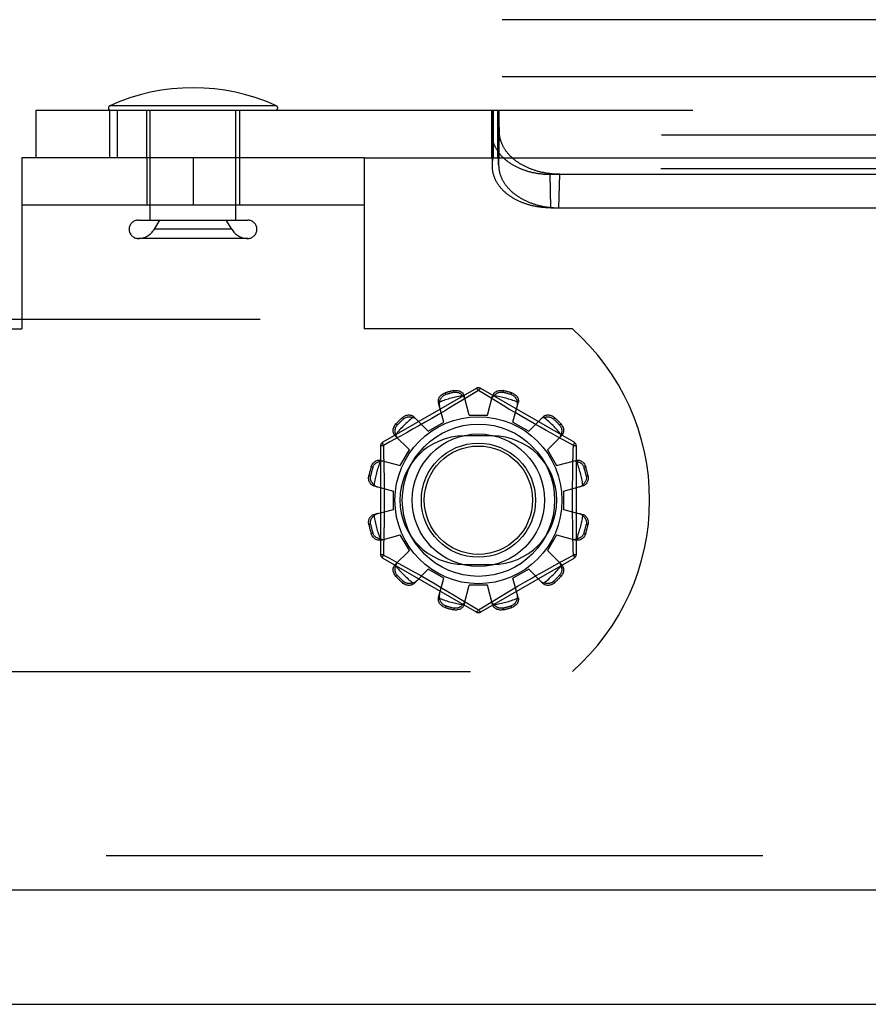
# Model space of a CAD drawing. Header units: inches. Extents: x 0 to 262, y 0 to 169.
# Tile 29 of 256: x 49.9 to 51.76, y 49.23 to 51.38. Entities that reach past the tile are written whole.
import ezdxf

# ---------------------------------------------------------------- set-up
doc = ezdxf.new("R2010")
doc.units = ezdxf.units.IN
doc.header["$LTSCALE"] = 14.384615
doc.header["$MEASUREMENT"] = 0
doc.linetypes.add('HIDDEN', pattern=[0.2, 0.1, -0.1])
doc.layers.get('0').update_dxf_attribs({"linetype": 'CONTINUOUS'})
for name, color, linetype in [('DEFAULT_2', 8, 'HIDDEN'), ('LEFTHAND_DOOR_ASSEMBLY', 7, 'CONTINUOUS'), ('SUBPANEL', 7, 'CONTINUOUS')]:
    doc.layers.add(name, color=color, linetype=linetype)

msp = doc.modelspace()

# ---------------------------------------------------------------- linework, layer by layer
at = {"color": 7, "linetype": 'Continuous'}
msp.add_line((44.8907, 49.2255), (116.7867, 49.2255), dxfattribs=at)
at = {"layer": 'DEFAULT_2', "color": 8, "linetype": 'HIDDEN'}
for p, q in [((50.4592, 51.1931), (50.094, 51.1931)), ((49.9328, 51.1835), (59.4932, 51.1835)), ((49.9328, 51.0795), (49.9328, 51.1835)), ((50.0939, 51.1835), (50.0939, 51.0795)), ((50.1104, 51.1835), (50.1104, 51.0795)), ((50.1751, 51.0795), (50.1751, 51.1835)), ((50.1826, 50.9428), (50.1826, 51.1835)), ((50.3706, 50.9428), (50.3706, 51.1835)), ((50.3781, 51.1835), (50.3781, 51.0795)), ((50.93, 51.1835), (50.93, 51.0795)), ((50.9319, 51.1665), (50.932, 51.1693)), ((50.932, 51.1693), (50.9321, 51.1718)), ((50.9321, 51.1718), (50.9322, 51.1734)), ((50.9322, 51.1734), (50.9323, 51.1748)), ((50.9323, 51.1748), (50.9324, 51.1761)), ((50.9328, 51.1835), (50.9328, 51.0795)), ((50.9336, 51.0795), (50.9336, 51.1835)), ((50.9338, 51.1835), (50.9338, 51.0795)), ((50.9437, 51.1835), (50.9437, 51.0795)), ((50.9447, 51.1835), (50.9447, 51.0795)), ((50.945, 51.0795), (50.945, 51.1835)), ((50.946, 51.1768), (50.946, 51.1779)), ((50.9461, 51.1755), (50.946, 51.1768)), ((50.9462, 51.1741), (50.9461, 51.1755)), ((50.9463, 51.1726), (50.9462, 51.1741)), ((50.9465, 51.1702), (50.9463, 51.1726)), ((50.9465, 51.1835), (50.9465, 51.0795)), ((50.9466, 51.1675), (50.9465, 51.1702)), ((50.9311, 51.1453), (50.9313, 51.1533)), ((50.9313, 51.1533), (50.9315, 51.1592)), ((50.9315, 51.1592), (50.9317, 51.1635)), ((50.9317, 51.1635), (50.9319, 51.1665)), ((50.9468, 51.1646), (50.9466, 51.1675)), ((50.9469, 51.1603), (50.9468, 51.1646)), ((50.9471, 51.1569), (50.9469, 51.1603)), ((50.9473, 51.1507), (50.9471, 51.1569)), ((50.9475, 51.1425), (50.9473, 51.1507)), ((50.9308, 51.135), (50.9311, 51.1453)), ((50.9324, 51.0613), (50.9308, 51.135)), ((50.9308, 51.135), (50.9308, 51.1323)), ((50.9308, 51.1323), (50.931, 51.129)), ((50.9324, 51.0587), (50.9308, 51.1323)), ((58.4951, 51.129), (50.931, 51.129)), ((50.9461, 51.0613), (50.9477, 51.135)), ((50.9477, 51.135), (50.9475, 51.1425)), ((50.6517, 51.0795), (49.9017, 51.0795)), ((49.9017, 51.0795), (49.9017, 50.7045)), ((50.1752, 51.0795), (50.1752, 50.9755)), ((50.2767, 51.0795), (50.2767, 50.9755)), ((50.3782, 51.0795), (50.3782, 50.9755)), ((50.6517, 51.0795), (59.4932, 51.0795)), ((50.6517, 51.0795), (50.6517, 50.7045)), ((50.9324, 51.0613), (50.9325, 51.0651)), ((50.9324, 51.0587), (50.9324, 51.0613)), ((50.9325, 51.0651), (50.9326, 51.0678)), ((50.9326, 51.0678), (50.9327, 51.0703)), ((50.9327, 51.0703), (50.9328, 51.072)), ((50.9328, 51.072), (50.9329, 51.0735)), ((50.9329, 51.0744), (50.933, 51.0753)), ((50.9329, 51.0735), (50.9329, 51.0744)), ((50.9455, 51.0757), (50.9455, 51.0764)), ((50.9456, 51.0748), (50.9455, 51.0757)), ((50.9456, 51.074), (50.9456, 51.0748)), ((50.9457, 51.073), (50.9456, 51.074)), ((50.9457, 51.0714), (50.9457, 51.073)), ((50.9458, 51.0697), (50.9457, 51.0714)), ((50.9459, 51.0678), (50.9458, 51.0697)), ((50.946, 51.0651), (50.9459, 51.0678)), ((50.9461, 51.0613), (50.946, 51.0651)), ((50.9326, 51.0554), (50.9324, 51.0587)), ((58.4935, 51.0554), (50.9326, 51.0554)), ((51.0588, 51.0433), (58.3673, 51.0433)), ((51.0604, 50.9697), (51.0588, 51.0433)), ((51.0781, 50.9697), (51.0797, 51.0433)), ((50.6517, 50.9755), (49.9017, 50.9755)), ((51.0604, 50.9697), (58.3657, 50.9697)), ((50.1566, 50.9428), (50.3966, 50.9428)), ((50.1919, 50.9228), (50.2038, 50.9428)), ((50.3613, 50.9228), (50.3494, 50.9428)), ((50.3613, 50.9228), (50.1919, 50.9228)), ((50.3966, 50.9028), (50.1566, 50.9028)), ((79.1927, 50.7255), (46.5887, 50.7255)), ((49.4459, 50.7045), (49.9017, 50.7045)), ((51.1074, 50.7045), (50.6517, 50.7045)), ((50.8967, 50.5743), (50.6922, 50.4563)), ((50.8286, 50.5644), (50.8296, 50.5607)), ((50.8485, 50.5657), (50.8475, 50.5695)), ((50.9017, 50.5697), (50.8668, 50.5485)), ((50.9164, 50.5607), (50.9017, 50.5697)), ((51.1112, 50.4563), (50.9067, 50.5743)), ((50.9558, 50.5695), (50.9548, 50.5657)), ((50.9737, 50.5607), (50.9747, 50.5644)), ((50.826, 50.5006), (50.8144, 50.5427)), ((50.8668, 50.5485), (50.8495, 50.5381)), ((50.8817, 50.5155), (50.8707, 50.5578)), ((50.9392, 50.5469), (50.9164, 50.5607)), ((50.9217, 50.5155), (50.9327, 50.5578)), ((50.9559, 50.5368), (50.9392, 50.5469)), ((50.9773, 50.5006), (50.9889, 50.5427)), ((50.8293, 50.526), (50.8146, 50.5174)), ((50.9686, 50.5292), (50.9559, 50.5368)), ((50.9823, 50.5212), (50.9686, 50.5292)), ((50.9964, 50.5129), (50.9823, 50.5212)), ((50.7375, 50.5075), (50.7348, 50.5103)), ((50.7913, 50.4806), (50.7607, 50.5117)), ((50.7849, 50.5002), (50.7708, 50.4922)), ((50.7997, 50.5087), (50.7849, 50.5002)), ((50.7913, 50.4806), (50.826, 50.5006)), ((50.8146, 50.5174), (50.7997, 50.5087)), ((50.8817, 50.5155), (50.9217, 50.5155)), ((50.9773, 50.5006), (51.012, 50.4806)), ((51.0106, 50.5047), (50.9964, 50.5129)), ((51.0244, 50.4968), (51.0106, 50.5047)), ((51.012, 50.4806), (51.0426, 50.5117)), ((51.0686, 50.5103), (51.0658, 50.5075)), ((50.7209, 50.4964), (50.7237, 50.4937)), ((50.7453, 50.478), (50.7293, 50.4691)), ((50.7575, 50.4848), (50.7453, 50.478)), ((50.7708, 50.4922), (50.7575, 50.4848)), ((51.0376, 50.4894), (51.0244, 50.4968)), ((51.05, 50.4824), (51.0376, 50.4894)), ((51.0613, 50.4762), (51.05, 50.4824)), ((51.0796, 50.4937), (51.0824, 50.4964)), ((50.7075, 50.4572), (50.6937, 50.4496)), ((50.7293, 50.4691), (50.7075, 50.4572)), ((50.7506, 50.4399), (50.7195, 50.4705)), ((50.9329, 50.4702), (50.8704, 50.4702)), ((51.0527, 50.4399), (51.0838, 50.4705)), ((51.0762, 50.4679), (51.0613, 50.4762)), ((51.0966, 50.4568), (51.0762, 50.4679)), ((51.1097, 50.4496), (51.0966, 50.4568)), ((50.6872, 50.4476), (50.6872, 50.2115)), ((50.6937, 50.4496), (50.694, 50.4379)), ((50.694, 50.4379), (50.6947, 50.4021)), ((50.7306, 50.4052), (50.7506, 50.4399)), ((51.0527, 50.4399), (51.0727, 50.4052)), ((51.1162, 50.2115), (51.1162, 50.4476)), ((50.6885, 50.4168), (50.7306, 50.4052)), ((51.0727, 50.4052), (51.1148, 50.4168)), ((50.6706, 50.4016), (50.6668, 50.4026)), ((51.1082, 50.3779), (51.1086, 50.4021)), ((51.1366, 50.4026), (51.1328, 50.4016)), ((50.6617, 50.3837), (50.6655, 50.3827)), ((51.1378, 50.3827), (51.1416, 50.3837)), ((50.6734, 50.3606), (50.7157, 50.3495)), ((50.7157, 50.3095), (50.7157, 50.3495)), ((51.0877, 50.3495), (51.1299, 50.3606)), ((51.0877, 50.3495), (51.0877, 50.3095)), ((50.6734, 50.2985), (50.7157, 50.3095)), ((51.0877, 50.3095), (51.1299, 50.2985)), ((50.6655, 50.2764), (50.6617, 50.2754)), ((50.6952, 50.2812), (50.6947, 50.257)), ((51.1416, 50.2754), (51.1378, 50.2764)), ((50.6668, 50.2565), (50.6706, 50.2575)), ((50.6885, 50.2423), (50.7306, 50.2539)), ((50.7506, 50.2192), (50.7306, 50.2539)), ((51.0727, 50.2539), (51.0527, 50.2192)), ((51.0727, 50.2539), (51.1148, 50.2423)), ((51.1094, 50.2212), (51.1086, 50.257)), ((51.1328, 50.2575), (51.1366, 50.2565)), ((50.7195, 50.1886), (50.7506, 50.2192)), ((51.0838, 50.1886), (51.0527, 50.2192)), ((51.1097, 50.2094), (51.1094, 50.2212)), ((50.6922, 50.2028), (50.8967, 50.0847)), ((50.6937, 50.2094), (50.7068, 50.2023)), ((50.7068, 50.2023), (50.7272, 50.1911)), ((50.9067, 50.0847), (51.1112, 50.2028)), ((51.0834, 50.1951), (51.0958, 50.2019)), ((51.0958, 50.2019), (51.1097, 50.2094)), ((50.7272, 50.1911), (50.7421, 50.1829)), ((50.7421, 50.1829), (50.7534, 50.1766)), ((50.7534, 50.1766), (50.7657, 50.1697)), ((50.7607, 50.1474), (50.7913, 50.1785)), ((50.826, 50.1585), (50.7913, 50.1785)), ((50.8704, 50.1889), (50.9329, 50.1889)), ((51.012, 50.1785), (50.9773, 50.1585)), ((51.0426, 50.1474), (51.012, 50.1785)), ((51.0393, 50.1707), (51.052, 50.1778)), ((51.052, 50.1778), (51.069, 50.1872)), ((51.069, 50.1872), (51.0834, 50.1951)), ((50.7237, 50.1654), (50.7209, 50.1626)), ((50.7657, 50.1697), (50.7789, 50.1623)), ((50.7789, 50.1623), (50.7927, 50.1544)), ((50.7927, 50.1544), (50.8069, 50.1462)), ((50.8144, 50.1164), (50.826, 50.1585)), ((50.9889, 50.1164), (50.9773, 50.1585)), ((51.0255, 50.1629), (51.0393, 50.1707)), ((51.0824, 50.1626), (51.0796, 50.1654)), ((50.7348, 50.1488), (50.7375, 50.1516)), ((50.8069, 50.1462), (50.8211, 50.1379)), ((50.8211, 50.1379), (50.8347, 50.1298)), ((50.8707, 50.1013), (50.8817, 50.1435)), ((50.9217, 50.1435), (50.8817, 50.1435)), ((50.9327, 50.1013), (50.9217, 50.1435)), ((50.9741, 50.1331), (50.9887, 50.1417)), ((50.9887, 50.1417), (51.0037, 50.1504)), ((51.0658, 50.1516), (51.0686, 50.1488)), ((50.8347, 50.1298), (50.8474, 50.1223)), ((50.8474, 50.1223), (50.8642, 50.1122)), ((50.8642, 50.1122), (50.8869, 50.0983)), ((50.9366, 50.1106), (50.9539, 50.121)), ((50.8296, 50.0984), (50.8286, 50.0946)), ((50.8475, 50.0896), (50.8485, 50.0934)), ((50.8869, 50.0983), (50.9017, 50.0893)), ((50.9017, 50.0893), (50.9366, 50.1106)), ((50.9548, 50.0934), (50.9558, 50.0896)), ((50.9747, 50.0946), (50.9737, 50.0984)), ((49.4459, 49.9545), (51.1074, 49.9545))]:
    msp.add_line(p, q, dxfattribs=at)
for points in [[(50.9324, 51.1761), (50.9325, 51.1774), (50.9326, 51.1779), (50.9326, 51.1785), (50.9327, 51.179), (50.9327, 51.1795), (50.9328, 51.1799), (50.9328, 51.1804), (50.9329, 51.1808), (50.9329, 51.1812), (50.933, 51.1815), (50.933, 51.1818), (50.9331, 51.1821), (50.9331, 51.1824), (50.9332, 51.1826), (50.9332, 51.1828), (50.9333, 51.183), (50.9333, 51.1832), (50.9334, 51.1833), (50.9334, 51.1834), (50.9335, 51.1835), (50.9335, 51.1835), (50.9336, 51.1835)], [(50.946, 51.1779), (50.9459, 51.1785), (50.9459, 51.179), (50.9458, 51.1795), (50.9458, 51.1799), (50.9457, 51.1804), (50.9457, 51.1808), (50.9456, 51.1812), (50.9456, 51.1815), (50.9455, 51.1818), (50.9455, 51.1821), (50.9454, 51.1824), (50.9454, 51.1826), (50.9453, 51.1828), (50.9453, 51.183), (50.9452, 51.1832), (50.9452, 51.1833), (50.9451, 51.1834), (50.9451, 51.1835), (50.945, 51.1835), (50.945, 51.1835)], [(50.931, 51.129), (50.9311, 51.1277), (50.9312, 51.1264), (50.9314, 51.1251), (50.9316, 51.1239), (50.9318, 51.1226), (50.932, 51.1213), (50.9322, 51.1201), (50.9325, 51.1188), (50.9328, 51.1176), (50.9332, 51.1163), (50.9335, 51.1151), (50.9339, 51.1138), (50.9343, 51.1126), (50.9347, 51.1113), (50.9352, 51.1101), (50.9357, 51.1089), (50.9362, 51.1076), (50.9367, 51.1064), (50.9373, 51.1052), (50.9378, 51.104), (50.9384, 51.1028), (50.9391, 51.1016), (50.9397, 51.1004), (50.9404, 51.0992), (50.9411, 51.0981), (50.9418, 51.0969), (50.9425, 51.0957), (50.9433, 51.0946), (50.9441, 51.0935), (50.9449, 51.0923), (50.9457, 51.0912), (50.9466, 51.0901), (50.9474, 51.089), (50.9483, 51.0879), (50.9492, 51.0868), (50.9502, 51.0857), (50.9511, 51.0846), (50.9521, 51.0835), (50.9531, 51.0825), (50.9542, 51.0815), (50.9552, 51.0804), (50.9563, 51.0794), (50.9574, 51.0784), (50.9585, 51.0774), (50.9596, 51.0764), (50.9607, 51.0754), (50.9619, 51.0745), (50.9631, 51.0735), (50.9643, 51.0726), (50.9655, 51.0716), (50.9667, 51.0707), (50.968, 51.0698), (50.9693, 51.0689), (50.9706, 51.068), (50.9719, 51.0672), (50.9732, 51.0663), (50.9746, 51.0655), (50.9759, 51.0646), (50.9773, 51.0638), (50.9787, 51.063), (50.9801, 51.0622), (50.9815, 51.0615), (50.983, 51.0607), (50.9844, 51.06), (50.9859, 51.0592), (50.9874, 51.0585), (50.9889, 51.0578), (50.9904, 51.0572), (50.9919, 51.0565), (50.9935, 51.0558), (50.995, 51.0552), (50.9966, 51.0546), (50.9982, 51.054), (50.9998, 51.0534), (51.0014, 51.0528), (51.003, 51.0522), (51.0046, 51.0517), (51.0062, 51.0512), (51.0079, 51.0507), (51.0095, 51.0502), (51.0112, 51.0497), (51.0129, 51.0492), (51.0146, 51.0488), (51.0163, 51.0484), (51.018, 51.0479), (51.0197, 51.0475), (51.0214, 51.0472), (51.0231, 51.0468), (51.0249, 51.0465), (51.0266, 51.0461), (51.0284, 51.0458), (51.0301, 51.0455), (51.0319, 51.0453), (51.0336, 51.045), (51.0354, 51.0448), (51.0372, 51.0446), (51.039, 51.0443), (51.0408, 51.0442), (51.0425, 51.044), (51.0443, 51.0438), (51.0461, 51.0437), (51.0479, 51.0436), (51.0497, 51.0435), (51.0515, 51.0434), (51.0533, 51.0434), (51.0551, 51.0433), (51.057, 51.0433), (51.0588, 51.0433)], [(50.9481, 51.129), (50.948, 51.13), (50.9479, 51.131), (50.9478, 51.132), (50.9478, 51.1331), (50.9477, 51.1341), (50.9477, 51.135)], [(51.0797, 51.0433), (51.0779, 51.0433), (51.0761, 51.0433), (51.0743, 51.0434), (51.0725, 51.0434), (51.0706, 51.0435), (51.0688, 51.0436), (51.067, 51.0437), (51.0652, 51.0438), (51.0634, 51.044), (51.0616, 51.0442), (51.0598, 51.0443), (51.0581, 51.0446), (51.0563, 51.0448), (51.0545, 51.045), (51.0527, 51.0453), (51.0509, 51.0455), (51.0492, 51.0458), (51.0474, 51.0461), (51.0457, 51.0465), (51.0439, 51.0468), (51.0422, 51.0472), (51.0404, 51.0475), (51.0387, 51.0479), (51.037, 51.0484), (51.0353, 51.0488), (51.0336, 51.0492), (51.0319, 51.0497), (51.0302, 51.0502), (51.0285, 51.0507), (51.0268, 51.0512), (51.0252, 51.0517), (51.0235, 51.0522), (51.0219, 51.0528), (51.0202, 51.0534), (51.0186, 51.054), (51.017, 51.0546), (51.0154, 51.0552), (51.0138, 51.0558), (51.0123, 51.0565), (51.0107, 51.0572), (51.0092, 51.0578), (51.0076, 51.0585), (51.0061, 51.0592), (51.0046, 51.06), (51.0031, 51.0607), (51.0017, 51.0615), (51.0002, 51.0622), (50.9988, 51.063), (50.9973, 51.0638), (50.9959, 51.0646), (50.9945, 51.0655), (50.9931, 51.0663), (50.9918, 51.0672), (50.9904, 51.068), (50.9891, 51.0689), (50.9878, 51.0698), (50.9865, 51.0707), (50.9852, 51.0716), (50.9839, 51.0726), (50.9827, 51.0735), (50.9815, 51.0745), (50.9802, 51.0754), (50.9791, 51.0764), (50.9779, 51.0774), (50.9767, 51.0784), (50.9756, 51.0794), (50.9745, 51.0804), (50.9734, 51.0815), (50.9723, 51.0825), (50.9713, 51.0835), (50.9703, 51.0846), (50.9693, 51.0857), (50.9683, 51.0868), (50.9673, 51.0879), (50.9664, 51.089), (50.9654, 51.0901), (50.9645, 51.0912), (50.9637, 51.0923), (50.9628, 51.0935), (50.962, 51.0946), (50.9611, 51.0957), (50.9604, 51.0969), (50.9596, 51.0981), (50.9588, 51.0992), (50.9581, 51.1004), (50.9574, 51.1016), (50.9568, 51.1028), (50.9561, 51.104), (50.9555, 51.1052), (50.9549, 51.1064), (50.9543, 51.1076), (50.9537, 51.1089), (50.9532, 51.1101), (50.9527, 51.1113), (50.9522, 51.1126), (50.9517, 51.1138), (50.9513, 51.1151), (50.9509, 51.1163), (50.9505, 51.1176), (50.9501, 51.1188), (50.9498, 51.1201), (50.9495, 51.1213), (50.9492, 51.1226), (50.9489, 51.1239), (50.9487, 51.1251), (50.9485, 51.1264), (50.9483, 51.1277), (50.9481, 51.129)], [(50.933, 51.0753), (50.933, 51.076), (50.9331, 51.0764), (50.9331, 51.0767), (50.9331, 51.077), (50.9331, 51.0773), (50.9332, 51.0776), (50.9332, 51.0779), (50.9332, 51.0781), (50.9333, 51.0784), (50.9333, 51.0786), (50.9333, 51.0787), (50.9333, 51.0789), (50.9334, 51.0791), (50.9334, 51.0792), (50.9334, 51.0793), (50.9334, 51.0794), (50.9335, 51.0794), (50.9335, 51.0795), (50.9335, 51.0795), (50.9336, 51.0795)], [(50.9455, 51.0764), (50.9454, 51.0767), (50.9454, 51.077), (50.9454, 51.0773), (50.9453, 51.0776), (50.9453, 51.0779), (50.9453, 51.0781), (50.9453, 51.0784), (50.9452, 51.0786), (50.9452, 51.0787), (50.9452, 51.0789), (50.9452, 51.0791), (50.9451, 51.0792), (50.9451, 51.0793), (50.9451, 51.0794), (50.945, 51.0794), (50.945, 51.0795), (50.945, 51.0795), (50.945, 51.0795)], [(50.9461, 51.0613), (50.9461, 51.0606), (50.9461, 51.0599), (50.9462, 51.0592), (50.9462, 51.0585), (50.9463, 51.0577), (50.9464, 51.057), (50.9464, 51.0562), (50.9465, 51.0554)], [(51.0604, 50.9697), (51.0586, 50.9697), (51.0568, 50.9698), (51.055, 50.9698), (51.0531, 50.9699), (51.0513, 50.97), (51.0495, 50.9701), (51.0477, 50.9702), (51.0459, 50.9703), (51.0442, 50.9705), (51.0424, 50.9706), (51.0406, 50.9708), (51.0388, 50.971), (51.037, 50.9712), (51.0353, 50.9715), (51.0335, 50.9717), (51.0317, 50.972), (51.03, 50.9723), (51.0282, 50.9726), (51.0265, 50.9729), (51.0247, 50.9733), (51.023, 50.9736), (51.0213, 50.974), (51.0196, 50.9744), (51.0179, 50.9748), (51.0162, 50.9752), (51.0145, 50.9757), (51.0128, 50.9761), (51.0112, 50.9766), (51.0095, 50.9771), (51.0078, 50.9776), (51.0062, 50.9782), (51.0046, 50.9787), (51.003, 50.9793), (51.0014, 50.9798), (50.9998, 50.9804), (50.9982, 50.981), (50.9966, 50.9817), (50.9951, 50.9823), (50.9935, 50.9829), (50.992, 50.9836), (50.9905, 50.9843), (50.989, 50.985), (50.9875, 50.9857), (50.986, 50.9864), (50.9846, 50.9872), (50.9831, 50.9879), (50.9817, 50.9887), (50.9803, 50.9895), (50.9789, 50.9903), (50.9775, 50.9911), (50.9762, 50.9919), (50.9748, 50.9928), (50.9735, 50.9936), (50.9722, 50.9945), (50.9709, 50.9954), (50.9696, 50.9963), (50.9684, 50.9972), (50.9671, 50.9981), (50.9659, 50.999), (50.9647, 51), (50.9635, 51.0009), (50.9623, 51.0019), (50.9612, 51.0029), (50.9601, 51.0038), (50.959, 51.0048), (50.9579, 51.0059), (50.9568, 51.0069), (50.9558, 51.0079), (50.9547, 51.009), (50.9537, 51.01), (50.9528, 51.0111), (50.9518, 51.0121), (50.9509, 51.0132), (50.9499, 51.0143), (50.949, 51.0154), (50.9482, 51.0165), (50.9473, 51.0177), (50.9465, 51.0188), (50.9457, 51.0199), (50.9449, 51.0211), (50.9441, 51.0222), (50.9434, 51.0234), (50.9427, 51.0245), (50.942, 51.0257), (50.9413, 51.0269), (50.9407, 51.0281), (50.94, 51.0293), (50.9394, 51.0305), (50.9389, 51.0317), (50.9383, 51.0329), (50.9378, 51.0341), (50.9373, 51.0353), (50.9368, 51.0366), (50.9364, 51.0378), (50.9359, 51.039), (50.9355, 51.0403), (50.9351, 51.0415), (50.9348, 51.0428), (50.9344, 51.044), (50.9341, 51.0453), (50.9339, 51.0465), (50.9336, 51.0478), (50.9334, 51.0491), (50.9332, 51.0503), (50.933, 51.0516), (50.9328, 51.0529), (50.9327, 51.0542), (50.9326, 51.0554)], [(50.9465, 51.0554), (50.9467, 51.0542), (50.9469, 51.0529), (50.9471, 51.0516), (50.9473, 51.0503), (50.9476, 51.0491), (50.9479, 51.0478), (50.9482, 51.0465), (50.9485, 51.0453), (50.9489, 51.044), (50.9493, 51.0428), (50.9497, 51.0415), (50.9501, 51.0403), (50.9506, 51.039), (50.9511, 51.0378), (50.9516, 51.0366), (50.9521, 51.0353), (50.9527, 51.0341), (50.9533, 51.0329), (50.9539, 51.0317), (50.9545, 51.0305), (50.9551, 51.0293), (50.9558, 51.0281), (50.9565, 51.0269), (50.9572, 51.0257), (50.958, 51.0245), (50.9587, 51.0234), (50.9595, 51.0222), (50.9603, 51.0211), (50.9612, 51.0199), (50.962, 51.0188), (50.9629, 51.0177), (50.9638, 51.0165), (50.9647, 51.0154), (50.9657, 51.0143), (50.9667, 51.0132), (50.9676, 51.0121), (50.9687, 51.0111), (50.9697, 51.01), (50.9707, 51.009), (50.9718, 51.0079), (50.9729, 51.0069), (50.974, 51.0059), (50.9751, 51.0048), (50.9763, 51.0038), (50.9774, 51.0029), (50.9786, 51.0019), (50.9798, 51.0009), (50.9811, 51), (50.9823, 50.999), (50.9836, 50.9981), (50.9849, 50.9972), (50.9862, 50.9963), (50.9875, 50.9954), (50.9888, 50.9945), (50.9902, 50.9936), (50.9915, 50.9928), (50.9929, 50.9919), (50.9943, 50.9911), (50.9957, 50.9903), (50.9971, 50.9895), (50.9986, 50.9887), (51, 50.9879), (51.0015, 50.9872), (51.003, 50.9864), (51.0045, 50.9857), (51.006, 50.985), (51.0076, 50.9843), (51.0091, 50.9836), (51.0107, 50.9829), (51.0122, 50.9823), (51.0138, 50.9817), (51.0154, 50.981), (51.017, 50.9804), (51.0186, 50.9798), (51.0203, 50.9793), (51.0219, 50.9787), (51.0235, 50.9782), (51.0252, 50.9776), (51.0269, 50.9771), (51.0286, 50.9766), (51.0302, 50.9761), (51.0319, 50.9757), (51.0336, 50.9752), (51.0354, 50.9748), (51.0371, 50.9744), (51.0388, 50.974), (51.0405, 50.9736), (51.0423, 50.9733), (51.044, 50.9729), (51.0458, 50.9726), (51.0476, 50.9723), (51.0493, 50.972), (51.0511, 50.9717), (51.0529, 50.9715), (51.0547, 50.9712), (51.0564, 50.971), (51.0582, 50.9708), (51.06, 50.9706), (51.0618, 50.9705), (51.0636, 50.9703), (51.0654, 50.9702), (51.0672, 50.9701), (51.069, 50.97), (51.0708, 50.9699), (51.0727, 50.9698), (51.0745, 50.9698), (51.0763, 50.9697), (51.0781, 50.9697)], [(50.8144, 50.5427), (50.814, 50.5445), (50.8139, 50.5463), (50.814, 50.5482), (50.8143, 50.5501), (50.8149, 50.552), (50.8157, 50.5539), (50.8167, 50.5556), (50.8179, 50.5573), (50.8193, 50.5589), (50.8209, 50.5603), (50.8227, 50.5616), (50.8246, 50.5628), (50.8265, 50.5637), (50.8286, 50.5644)], [(50.8475, 50.5695), (50.8496, 50.5699), (50.8518, 50.5701), (50.854, 50.57), (50.8562, 50.5698), (50.8583, 50.5693), (50.8604, 50.5687), (50.8622, 50.5678), (50.864, 50.5668), (50.8656, 50.5656), (50.867, 50.5643), (50.8683, 50.5628), (50.8693, 50.5612), (50.8701, 50.5595), (50.8707, 50.5578)], [(50.8485, 50.5657), (50.8502, 50.566), (50.8518, 50.5661), (50.8533, 50.5661), (50.8547, 50.5659), (50.856, 50.5657), (50.8572, 50.5653), (50.8584, 50.565), (50.8595, 50.5645), (50.8605, 50.5641), (50.8614, 50.5636), (50.8623, 50.563), (50.8632, 50.5624), (50.864, 50.5618), (50.8648, 50.5612), (50.8656, 50.5605), (50.8663, 50.5598), (50.8671, 50.559), (50.8678, 50.5582)], [(50.8967, 50.5743), (50.897, 50.5744), (50.8975, 50.5743), (50.898, 50.5739), (50.8986, 50.5734), (50.8993, 50.5727), (50.9001, 50.5719), (50.9009, 50.5709), (50.9017, 50.5697)], [(50.9017, 50.5697), (50.9025, 50.5709), (50.9033, 50.5719), (50.904, 50.5727), (50.9047, 50.5734), (50.9053, 50.5739), (50.9059, 50.5743), (50.9063, 50.5744), (50.9067, 50.5743)], [(50.9327, 50.5578), (50.9332, 50.5595), (50.934, 50.5612), (50.9351, 50.5628), (50.9363, 50.5643), (50.9378, 50.5656), (50.9394, 50.5668), (50.9411, 50.5678), (50.943, 50.5687), (50.945, 50.5693), (50.9471, 50.5698), (50.9493, 50.57), (50.9515, 50.5701), (50.9537, 50.5699), (50.9558, 50.5695)], [(50.9356, 50.5582), (50.9363, 50.559), (50.937, 50.5598), (50.9377, 50.5605), (50.9385, 50.5612), (50.9393, 50.5618), (50.9402, 50.5624), (50.941, 50.563), (50.9419, 50.5636), (50.9429, 50.5641), (50.9439, 50.5645), (50.945, 50.565), (50.9461, 50.5654), (50.9473, 50.5657), (50.9486, 50.5659), (50.95, 50.5661), (50.9516, 50.5661), (50.9532, 50.566), (50.9548, 50.5657)], [(50.9747, 50.5644), (50.9768, 50.5637), (50.9788, 50.5628), (50.9807, 50.5616), (50.9824, 50.5603), (50.984, 50.5589), (50.9855, 50.5573), (50.9867, 50.5556), (50.9877, 50.5539), (50.9885, 50.552), (50.989, 50.5501), (50.9893, 50.5482), (50.9894, 50.5463), (50.9893, 50.5445), (50.9889, 50.5427)], [(50.8167, 50.5445), (50.8163, 50.543), (50.816, 50.5415), (50.8159, 50.54), (50.8159, 50.5385), (50.8161, 50.537), (50.8164, 50.5356)], [(50.8167, 50.5445), (50.8169, 50.5456), (50.8171, 50.5466), (50.8174, 50.5476), (50.8178, 50.5486), (50.8181, 50.5495), (50.8186, 50.5505), (50.819, 50.5514), (50.8195, 50.5523), (50.8201, 50.5533), (50.8207, 50.5542), (50.8214, 50.5551), (50.8222, 50.556), (50.8231, 50.5569), (50.8242, 50.5577), (50.8253, 50.5586), (50.8266, 50.5594), (50.828, 50.56), (50.8296, 50.5607)], [(50.8725, 50.5506), (50.8721, 50.552), (50.8715, 50.5534), (50.8708, 50.5547), (50.8699, 50.5559), (50.8689, 50.5571), (50.8678, 50.5582)], [(50.9356, 50.5582), (50.9344, 50.5571), (50.9334, 50.5559), (50.9326, 50.5547), (50.9318, 50.5534), (50.9313, 50.552), (50.9308, 50.5506)], [(50.9737, 50.5607), (50.9753, 50.56), (50.9768, 50.5593), (50.978, 50.5586), (50.9792, 50.5577), (50.9802, 50.5569), (50.9811, 50.556), (50.9819, 50.5551), (50.9826, 50.5542), (50.9832, 50.5533), (50.9838, 50.5523), (50.9843, 50.5514), (50.9848, 50.5505), (50.9852, 50.5495), (50.9856, 50.5486), (50.9859, 50.5476), (50.9862, 50.5466), (50.9864, 50.5456), (50.9866, 50.5445)], [(50.987, 50.5356), (50.9873, 50.537), (50.9874, 50.5385), (50.9875, 50.54), (50.9874, 50.5415), (50.9871, 50.543), (50.9866, 50.5445)], [(50.8495, 50.5381), (50.8363, 50.5302), (50.8293, 50.526)], [(50.7348, 50.5103), (50.7364, 50.5117), (50.7382, 50.5129), (50.7402, 50.514), (50.7422, 50.5149), (50.7443, 50.5155), (50.7463, 50.516), (50.7484, 50.5162), (50.7504, 50.5162), (50.7524, 50.5159), (50.7543, 50.5155), (50.7561, 50.5148), (50.7578, 50.5139), (50.7593, 50.5129), (50.7607, 50.5117)], [(50.7375, 50.5075), (50.7389, 50.5086), (50.7402, 50.5095), (50.7415, 50.5102), (50.7428, 50.5108), (50.7441, 50.5112), (50.7453, 50.5115), (50.7465, 50.5118), (50.7476, 50.5119), (50.7487, 50.512), (50.7498, 50.5121), (50.7508, 50.5121), (50.7519, 50.512), (50.7529, 50.5119), (50.7539, 50.5117), (50.755, 50.5115), (50.756, 50.5113), (50.757, 50.511), (50.758, 50.5106)], [(50.7659, 50.5064), (50.7648, 50.5074), (50.7636, 50.5083), (50.7623, 50.5091), (50.761, 50.5097), (50.7595, 50.5102), (50.758, 50.5106)], [(51.0454, 50.5106), (51.0438, 50.5102), (51.0424, 50.5097), (51.041, 50.5091), (51.0397, 50.5083), (51.0385, 50.5074), (51.0375, 50.5064)], [(51.0426, 50.5117), (51.044, 50.5129), (51.0455, 50.5139), (51.0472, 50.5148), (51.049, 50.5155), (51.051, 50.5159), (51.053, 50.5162), (51.055, 50.5162), (51.057, 50.516), (51.0591, 50.5155), (51.0611, 50.5149), (51.0632, 50.514), (51.0651, 50.5129), (51.0669, 50.5117), (51.0686, 50.5103)], [(51.0454, 50.5106), (51.0464, 50.511), (51.0474, 50.5113), (51.0484, 50.5115), (51.0494, 50.5117), (51.0504, 50.5119), (51.0515, 50.512), (51.0525, 50.5121), (51.0536, 50.5121), (51.0546, 50.512), (51.0557, 50.5119), (51.0569, 50.5118), (51.0581, 50.5115), (51.0593, 50.5112), (51.0605, 50.5108), (51.0618, 50.5102), (51.0632, 50.5095), (51.0645, 50.5086), (51.0658, 50.5075)], [(50.7195, 50.4705), (50.7183, 50.4719), (50.7173, 50.4734), (50.7164, 50.4751), (50.7157, 50.4769), (50.7153, 50.4788), (50.715, 50.4808), (50.715, 50.4828), (50.7152, 50.4849), (50.7157, 50.4869), (50.7163, 50.489), (50.7172, 50.491), (50.7183, 50.493), (50.7195, 50.4948), (50.7209, 50.4964)], [(50.7206, 50.4733), (50.7202, 50.4742), (50.7199, 50.4752), (50.7197, 50.4763), (50.7195, 50.4773), (50.7193, 50.4783), (50.7192, 50.4793), (50.7191, 50.4804), (50.7191, 50.4814), (50.7192, 50.4825), (50.7193, 50.4836), (50.7194, 50.4848), (50.7197, 50.4859), (50.72, 50.4871), (50.7204, 50.4884), (50.721, 50.4897), (50.7217, 50.491), (50.7227, 50.4923), (50.7237, 50.4937)], [(51.0796, 50.4937), (51.0807, 50.4923), (51.0816, 50.491), (51.0823, 50.4897), (51.0829, 50.4884), (51.0833, 50.4871), (51.0837, 50.4859), (51.0839, 50.4847), (51.0841, 50.4836), (51.0842, 50.4825), (51.0842, 50.4814), (51.0842, 50.4804), (51.0841, 50.4793), (51.084, 50.4783), (51.0838, 50.4773), (51.0836, 50.4762), (51.0834, 50.4752), (51.0831, 50.4742), (51.0828, 50.4733)], [(51.0824, 50.4964), (51.0838, 50.4948), (51.085, 50.493), (51.0861, 50.491), (51.087, 50.489), (51.0877, 50.4869), (51.0881, 50.4849), (51.0883, 50.4828), (51.0883, 50.4808), (51.0881, 50.4788), (51.0876, 50.4769), (51.0869, 50.4751), (51.0861, 50.4734), (51.085, 50.4719), (51.0838, 50.4705)], [(50.6937, 50.4496), (50.6931, 50.4509), (50.6926, 50.4521), (50.6922, 50.4532), (50.692, 50.4541), (50.6918, 50.4549), (50.6918, 50.4555), (50.692, 50.456), (50.6922, 50.4563)], [(50.7206, 50.4733), (50.721, 50.4717), (50.7215, 50.4702), (50.7221, 50.4689), (50.7229, 50.4676), (50.7238, 50.4664), (50.7248, 50.4653)], [(51.0786, 50.4653), (51.0795, 50.4664), (51.0804, 50.4676), (51.0812, 50.4689), (51.0818, 50.4702), (51.0824, 50.4717), (51.0828, 50.4733)], [(51.1112, 50.4563), (51.1114, 50.456), (51.1115, 50.4555), (51.1115, 50.4549), (51.1113, 50.4541), (51.1111, 50.4532), (51.1107, 50.4521), (51.1102, 50.4509), (51.1097, 50.4496)], [(50.6872, 50.4476), (50.6873, 50.4479), (50.6876, 50.4482), (50.6882, 50.4486), (50.6889, 50.4488), (50.6899, 50.4491), (50.691, 50.4493), (50.6923, 50.4495), (50.6937, 50.4496)], [(51.1086, 50.4021), (51.1094, 50.4379), (51.1097, 50.4496)], [(51.1097, 50.4496), (51.1111, 50.4495), (51.1123, 50.4493), (51.1134, 50.4491), (51.1144, 50.4488), (51.1152, 50.4486), (51.1157, 50.4482), (51.1161, 50.4479), (51.1162, 50.4476)], [(50.6668, 50.4026), (50.6675, 50.4047), (50.6684, 50.4066), (50.6696, 50.4085), (50.6709, 50.4103), (50.6723, 50.4119), (50.6739, 50.4133), (50.6756, 50.4145), (50.6773, 50.4155), (50.6792, 50.4163), (50.6811, 50.4169), (50.683, 50.4172), (50.6849, 50.4173), (50.6867, 50.4172), (50.6885, 50.4168)], [(50.6706, 50.4016), (50.6712, 50.4032), (50.6719, 50.4046), (50.6726, 50.4059), (50.6735, 50.4071), (50.6743, 50.4081), (50.6752, 50.409), (50.6761, 50.4098), (50.677, 50.4105), (50.6779, 50.4111), (50.6789, 50.4117), (50.6798, 50.4122), (50.6807, 50.4127), (50.6817, 50.4131), (50.6826, 50.4134), (50.6836, 50.4138), (50.6846, 50.4141), (50.6856, 50.4143), (50.6867, 50.4145)], [(50.6956, 50.4148), (50.6942, 50.4151), (50.6927, 50.4153), (50.6912, 50.4153), (50.6897, 50.4152), (50.6882, 50.4149), (50.6867, 50.4145)], [(51.1167, 50.4145), (51.1151, 50.4149), (51.1136, 50.4152), (51.1121, 50.4153), (51.1106, 50.4153), (51.1091, 50.4151), (51.1077, 50.4148)], [(51.1148, 50.4168), (51.1166, 50.4172), (51.1184, 50.4173), (51.1203, 50.4172), (51.1223, 50.4169), (51.1242, 50.4163), (51.126, 50.4155), (51.1278, 50.4145), (51.1294, 50.4133), (51.131, 50.4119), (51.1324, 50.4103), (51.1337, 50.4085), (51.1349, 50.4066), (51.1358, 50.4047), (51.1366, 50.4026)], [(51.1167, 50.4145), (51.1177, 50.4143), (51.1187, 50.4141), (51.1197, 50.4138), (51.1207, 50.4134), (51.1217, 50.4131), (51.1226, 50.4127), (51.1236, 50.4122), (51.1245, 50.4117), (51.1254, 50.4111), (51.1263, 50.4105), (51.1272, 50.4098), (51.1281, 50.409), (51.129, 50.4081), (51.1299, 50.4071), (51.1307, 50.4059), (51.1315, 50.4046), (51.1322, 50.4032), (51.1328, 50.4016)], [(50.6947, 50.4021), (50.6952, 50.3779), (50.6953, 50.3658), (50.6954, 50.3537), (50.6955, 50.3416), (50.6955, 50.3295), (50.6955, 50.3175), (50.6954, 50.3054), (50.6953, 50.2933), (50.6952, 50.2812)], [(50.6734, 50.3606), (50.6717, 50.3611), (50.67, 50.3619), (50.6684, 50.3629), (50.6669, 50.3642), (50.6656, 50.3656), (50.6644, 50.3672), (50.6634, 50.369), (50.6625, 50.3708), (50.6619, 50.3729), (50.6614, 50.375), (50.6612, 50.3772), (50.6611, 50.3794), (50.6613, 50.3816), (50.6617, 50.3837)], [(50.673, 50.3635), (50.6722, 50.3641), (50.6714, 50.3649), (50.6707, 50.3656), (50.67, 50.3664), (50.6694, 50.3672), (50.6688, 50.368), (50.6682, 50.3689), (50.6676, 50.3698), (50.6671, 50.3708), (50.6667, 50.3718), (50.6662, 50.3728), (50.6658, 50.374), (50.6655, 50.3752), (50.6653, 50.3765), (50.6651, 50.3779), (50.6651, 50.3794), (50.6652, 50.381), (50.6655, 50.3827)], [(51.1086, 50.257), (51.1082, 50.2812), (51.108, 50.2933), (51.1079, 50.3054), (51.1078, 50.3175), (51.1078, 50.3295), (51.1078, 50.3416), (51.1079, 50.3537), (51.108, 50.3658), (51.1082, 50.3779)], [(51.1416, 50.3837), (51.142, 50.3816), (51.1422, 50.3794), (51.1422, 50.3772), (51.1419, 50.375), (51.1415, 50.3729), (51.1408, 50.3708), (51.14, 50.369), (51.1389, 50.3672), (51.1378, 50.3656), (51.1364, 50.3642), (51.1349, 50.3629), (51.1333, 50.3619), (51.1316, 50.3611), (51.1299, 50.3606)], [(51.1378, 50.3827), (51.1381, 50.381), (51.1382, 50.3794), (51.1382, 50.3779), (51.138, 50.3765), (51.1378, 50.3752), (51.1375, 50.374), (51.1371, 50.3728), (51.1367, 50.3718), (51.1362, 50.3707), (51.1357, 50.3698), (51.1351, 50.3689), (51.1346, 50.368), (51.134, 50.3672), (51.1333, 50.3664), (51.1326, 50.3656), (51.1319, 50.3649), (51.1311, 50.3641), (51.1304, 50.3635)], [(50.673, 50.3635), (50.6741, 50.3623), (50.6753, 50.3613), (50.6765, 50.3604), (50.6778, 50.3597), (50.6792, 50.3591), (50.6806, 50.3587)], [(51.1227, 50.3587), (51.1241, 50.3591), (51.1255, 50.3597), (51.1268, 50.3604), (51.1281, 50.3613), (51.1292, 50.3623), (51.1304, 50.3635)], [(50.6617, 50.2754), (50.6613, 50.2775), (50.6611, 50.2797), (50.6612, 50.2819), (50.6614, 50.2841), (50.6619, 50.2862), (50.6625, 50.2882), (50.6634, 50.2901), (50.6644, 50.2918), (50.6656, 50.2934), (50.6669, 50.2949), (50.6684, 50.2961), (50.67, 50.2972), (50.6717, 50.298), (50.6734, 50.2985)], [(50.6655, 50.2764), (50.6652, 50.2781), (50.6651, 50.2797), (50.6651, 50.2812), (50.6653, 50.2826), (50.6655, 50.2839), (50.6659, 50.2851), (50.6662, 50.2863), (50.6667, 50.2873), (50.6671, 50.2883), (50.6676, 50.2893), (50.6682, 50.2902), (50.6688, 50.291), (50.6694, 50.2919), (50.67, 50.2927), (50.6707, 50.2935), (50.6714, 50.2942), (50.6722, 50.2949), (50.673, 50.2956)], [(50.6806, 50.3004), (50.6792, 50.2999), (50.6778, 50.2994), (50.6765, 50.2986), (50.6753, 50.2978), (50.6741, 50.2968), (50.673, 50.2956)], [(51.1304, 50.2956), (51.1292, 50.2968), (51.1281, 50.2978), (51.1268, 50.2986), (51.1255, 50.2994), (51.1241, 50.2999), (51.1227, 50.3004)], [(51.1299, 50.2985), (51.1316, 50.298), (51.1333, 50.2972), (51.1349, 50.2961), (51.1364, 50.2949), (51.1378, 50.2934), (51.1389, 50.2918), (51.14, 50.2901), (51.1408, 50.2882), (51.1415, 50.2862), (51.1419, 50.2841), (51.1422, 50.2819), (51.1422, 50.2797), (51.142, 50.2775), (51.1416, 50.2754)], [(51.1304, 50.2956), (51.1311, 50.2949), (51.1319, 50.2942), (51.1326, 50.2935), (51.1333, 50.2927), (51.134, 50.2919), (51.1346, 50.291), (51.1352, 50.2902), (51.1357, 50.2893), (51.1362, 50.2883), (51.1367, 50.2873), (51.1371, 50.2862), (51.1375, 50.2851), (51.1378, 50.2839), (51.138, 50.2826), (51.1382, 50.2812), (51.1382, 50.2796), (51.1381, 50.278), (51.1378, 50.2764)], [(50.6885, 50.2423), (50.6867, 50.2419), (50.6849, 50.2418), (50.683, 50.2419), (50.6811, 50.2422), (50.6792, 50.2427), (50.6773, 50.2435), (50.6756, 50.2445), (50.6739, 50.2457), (50.6723, 50.2472), (50.6709, 50.2488), (50.6696, 50.2505), (50.6684, 50.2524), (50.6675, 50.2544), (50.6668, 50.2565)], [(50.6867, 50.2446), (50.6856, 50.2448), (50.6846, 50.245), (50.6836, 50.2453), (50.6826, 50.2456), (50.6817, 50.246), (50.6807, 50.2464), (50.6798, 50.2469), (50.6789, 50.2474), (50.6779, 50.248), (50.677, 50.2486), (50.6761, 50.2493), (50.6752, 50.2501), (50.6743, 50.251), (50.6735, 50.252), (50.6726, 50.2532), (50.6719, 50.2545), (50.6712, 50.2559), (50.6706, 50.2575)], [(50.6867, 50.2446), (50.6882, 50.2441), (50.6897, 50.2439), (50.6912, 50.2437), (50.6927, 50.2438), (50.6942, 50.2439), (50.6956, 50.2442)], [(50.6947, 50.257), (50.694, 50.2212), (50.6937, 50.2094)], [(51.1077, 50.2442), (51.1091, 50.2439), (51.1106, 50.2438), (51.1121, 50.2437), (51.1136, 50.2439), (51.1151, 50.2441), (51.1167, 50.2446)], [(51.1366, 50.2565), (51.1358, 50.2544), (51.1349, 50.2524), (51.1337, 50.2505), (51.1324, 50.2488), (51.131, 50.2472), (51.1294, 50.2457), (51.1278, 50.2445), (51.126, 50.2435), (51.1242, 50.2427), (51.1223, 50.2422), (51.1203, 50.2419), (51.1184, 50.2418), (51.1166, 50.2419), (51.1148, 50.2423)], [(51.1328, 50.2575), (51.1322, 50.2559), (51.1315, 50.2545), (51.1307, 50.2532), (51.1298, 50.252), (51.129, 50.251), (51.1281, 50.2501), (51.1272, 50.2493), (51.1263, 50.2486), (51.1254, 50.248), (51.1245, 50.2474), (51.1235, 50.2469), (51.1226, 50.2464), (51.1217, 50.246), (51.1207, 50.2456), (51.1197, 50.2453), (51.1187, 50.245), (51.1177, 50.2448), (51.1167, 50.2446)], [(50.6937, 50.2094), (50.6923, 50.2096), (50.691, 50.2098), (50.6899, 50.21), (50.6889, 50.2102), (50.6882, 50.2105), (50.6876, 50.2108), (50.6873, 50.2112), (50.6872, 50.2115)], [(50.6922, 50.2028), (50.6919, 50.2031), (50.6918, 50.2035), (50.6918, 50.2042), (50.692, 50.205), (50.6922, 50.2059), (50.6926, 50.207), (50.6931, 50.2082), (50.6937, 50.2094)], [(51.1162, 50.2115), (51.1161, 50.2111), (51.1157, 50.2108), (51.1152, 50.2105), (51.1144, 50.2102), (51.1134, 50.21), (51.1123, 50.2098), (51.1111, 50.2096), (51.1097, 50.2094)], [(51.1097, 50.2094), (51.1103, 50.2082), (51.1107, 50.207), (51.1111, 50.2059), (51.1113, 50.205), (51.1115, 50.2042), (51.1115, 50.2035), (51.1114, 50.2031), (51.1112, 50.2028)], [(50.7209, 50.1626), (50.7195, 50.1643), (50.7183, 50.1661), (50.7172, 50.168), (50.7163, 50.1701), (50.7157, 50.1721), (50.7152, 50.1742), (50.715, 50.1762), (50.715, 50.1782), (50.7153, 50.1802), (50.7157, 50.1822), (50.7164, 50.184), (50.7173, 50.1857), (50.7183, 50.1872), (50.7195, 50.1886)], [(50.7237, 50.1654), (50.7226, 50.1667), (50.7217, 50.1681), (50.721, 50.1694), (50.7204, 50.1707), (50.72, 50.1719), (50.7197, 50.1732), (50.7194, 50.1743), (50.7193, 50.1755), (50.7192, 50.1766), (50.7191, 50.1777), (50.7191, 50.1787), (50.7192, 50.1798), (50.7193, 50.1808), (50.7195, 50.1818), (50.7197, 50.1828), (50.7199, 50.1838), (50.7202, 50.1848), (50.7206, 50.1858)], [(50.7248, 50.1937), (50.7238, 50.1927), (50.7229, 50.1915), (50.7221, 50.1902), (50.7215, 50.1888), (50.721, 50.1874), (50.7206, 50.1858)], [(51.0828, 50.1858), (51.0824, 50.1874), (51.0818, 50.1888), (51.0812, 50.1902), (51.0804, 50.1915), (51.0795, 50.1927), (51.0786, 50.1937)], [(51.0828, 50.1858), (51.0831, 50.1848), (51.0834, 50.1838), (51.0836, 50.1828), (51.0838, 50.1818), (51.084, 50.1808), (51.0841, 50.1797), (51.0842, 50.1787), (51.0842, 50.1776), (51.0842, 50.1766), (51.0841, 50.1755), (51.0839, 50.1743), (51.0837, 50.1731), (51.0833, 50.1719), (51.0829, 50.1707), (51.0823, 50.1694), (51.0816, 50.168), (51.0807, 50.1667), (51.0796, 50.1654)], [(51.0838, 50.1886), (51.085, 50.1872), (51.0861, 50.1857), (51.0869, 50.184), (51.0876, 50.1822), (51.0881, 50.1802), (51.0883, 50.1782), (51.0883, 50.1762), (51.0881, 50.1742), (51.0877, 50.1721), (51.087, 50.1701), (51.0861, 50.168), (51.085, 50.1661), (51.0838, 50.1643), (51.0824, 50.1626)], [(51.0037, 50.1504), (51.0184, 50.1588), (51.0255, 50.1629)], [(50.7607, 50.1474), (50.7593, 50.1462), (50.7578, 50.1451), (50.7561, 50.1443), (50.7543, 50.1436), (50.7524, 50.1431), (50.7504, 50.1429), (50.7484, 50.1429), (50.7463, 50.1431), (50.7443, 50.1435), (50.7422, 50.1442), (50.7402, 50.1451), (50.7382, 50.1462), (50.7364, 50.1474), (50.7348, 50.1488)], [(50.758, 50.1484), (50.757, 50.1481), (50.756, 50.1478), (50.755, 50.1476), (50.7539, 50.1474), (50.7529, 50.1472), (50.7519, 50.1471), (50.7508, 50.147), (50.7498, 50.147), (50.7487, 50.147), (50.7476, 50.1471), (50.7464, 50.1473), (50.7453, 50.1475), (50.7441, 50.1479), (50.7428, 50.1483), (50.7415, 50.1489), (50.7402, 50.1496), (50.7389, 50.1505), (50.7375, 50.1516)], [(50.758, 50.1484), (50.7595, 50.1488), (50.761, 50.1494), (50.7623, 50.15), (50.7636, 50.1508), (50.7648, 50.1517), (50.7659, 50.1526)], [(50.9539, 50.121), (50.967, 50.1289), (50.9741, 50.1331)], [(51.0375, 50.1526), (51.0385, 50.1517), (51.0397, 50.1508), (51.041, 50.15), (51.0424, 50.1494), (51.0438, 50.1488), (51.0454, 50.1484)], [(51.0686, 50.1488), (51.0669, 50.1474), (51.0651, 50.1462), (51.0632, 50.1451), (51.0611, 50.1442), (51.0591, 50.1435), (51.057, 50.1431), (51.055, 50.1429), (51.053, 50.1429), (51.051, 50.1431), (51.049, 50.1436), (51.0472, 50.1443), (51.0455, 50.1451), (51.044, 50.1462), (51.0426, 50.1474)], [(51.0658, 50.1516), (51.0645, 50.1505), (51.0631, 50.1496), (51.0618, 50.1489), (51.0605, 50.1483), (51.0593, 50.1479), (51.058, 50.1475), (51.0569, 50.1473), (51.0557, 50.1471), (51.0546, 50.147), (51.0535, 50.147), (51.0525, 50.147), (51.0514, 50.1471), (51.0504, 50.1472), (51.0494, 50.1474), (51.0484, 50.1476), (51.0474, 50.1478), (51.0464, 50.1481), (51.0454, 50.1484)], [(50.8286, 50.0946), (50.8265, 50.0954), (50.8246, 50.0963), (50.8227, 50.0975), (50.8209, 50.0988), (50.8193, 50.1002), (50.8179, 50.1018), (50.8167, 50.1034), (50.8157, 50.1052), (50.8149, 50.107), (50.8143, 50.1089), (50.814, 50.1109), (50.8139, 50.1128), (50.814, 50.1146), (50.8144, 50.1164)], [(50.8164, 50.1235), (50.8161, 50.1221), (50.8159, 50.1206), (50.8159, 50.1191), (50.816, 50.1176), (50.8163, 50.1161), (50.8167, 50.1145)], [(50.8296, 50.0984), (50.828, 50.099), (50.8266, 50.0997), (50.8253, 50.1005), (50.8241, 50.1014), (50.8231, 50.1022), (50.8222, 50.1031), (50.8214, 50.104), (50.8207, 50.1049), (50.8201, 50.1058), (50.8195, 50.1067), (50.819, 50.1077), (50.8185, 50.1086), (50.8181, 50.1095), (50.8178, 50.1105), (50.8174, 50.1115), (50.8171, 50.1125), (50.8169, 50.1135), (50.8167, 50.1145)], [(50.9866, 50.1145), (50.9864, 50.1135), (50.9862, 50.1125), (50.9859, 50.1115), (50.9856, 50.1105), (50.9852, 50.1095), (50.9848, 50.1086), (50.9843, 50.1076), (50.9838, 50.1067), (50.9832, 50.1058), (50.9826, 50.1049), (50.9819, 50.104), (50.9811, 50.1031), (50.9802, 50.1022), (50.9792, 50.1013), (50.978, 50.1005), (50.9767, 50.0997), (50.9753, 50.099), (50.9737, 50.0984)], [(50.9889, 50.1164), (50.9893, 50.1146), (50.9894, 50.1128), (50.9893, 50.1109), (50.989, 50.1089), (50.9885, 50.107), (50.9877, 50.1052), (50.9867, 50.1034), (50.9855, 50.1018), (50.984, 50.1002), (50.9824, 50.0988), (50.9807, 50.0975), (50.9788, 50.0963), (50.9768, 50.0954), (50.9747, 50.0946)], [(50.9866, 50.1145), (50.9871, 50.1161), (50.9874, 50.1176), (50.9875, 50.1191), (50.9874, 50.1206), (50.9873, 50.1221), (50.987, 50.1235)], [(50.8707, 50.1013), (50.8701, 50.0996), (50.8693, 50.0979), (50.8683, 50.0963), (50.867, 50.0948), (50.8656, 50.0935), (50.864, 50.0923), (50.8622, 50.0912), (50.8604, 50.0904), (50.8583, 50.0898), (50.8562, 50.0893), (50.854, 50.089), (50.8518, 50.089), (50.8496, 50.0892), (50.8475, 50.0896)], [(50.8678, 50.1009), (50.8671, 50.1001), (50.8663, 50.0993), (50.8656, 50.0986), (50.8648, 50.0979), (50.864, 50.0972), (50.8632, 50.0966), (50.8623, 50.096), (50.8614, 50.0955), (50.8604, 50.095), (50.8594, 50.0945), (50.8584, 50.0941), (50.8572, 50.0937), (50.856, 50.0934), (50.8547, 50.0932), (50.8533, 50.093), (50.8518, 50.093), (50.8502, 50.0931), (50.8485, 50.0934)], [(50.8678, 50.1009), (50.8689, 50.102), (50.8699, 50.1031), (50.8708, 50.1044), (50.8715, 50.1057), (50.8721, 50.1071), (50.8725, 50.1085)], [(50.9308, 50.1085), (50.9313, 50.1071), (50.9318, 50.1057), (50.9326, 50.1044), (50.9334, 50.1031), (50.9344, 50.102), (50.9356, 50.1009)], [(50.9558, 50.0896), (50.9537, 50.0892), (50.9515, 50.089), (50.9493, 50.089), (50.9471, 50.0893), (50.945, 50.0898), (50.943, 50.0904), (50.9411, 50.0912), (50.9394, 50.0923), (50.9378, 50.0935), (50.9363, 50.0948), (50.9351, 50.0963), (50.934, 50.0979), (50.9332, 50.0996), (50.9327, 50.1013)], [(50.9548, 50.0934), (50.9531, 50.0931), (50.9515, 50.093), (50.95, 50.093), (50.9486, 50.0932), (50.9473, 50.0934), (50.9461, 50.0937), (50.9449, 50.0941), (50.9439, 50.0945), (50.9429, 50.095), (50.9419, 50.0955), (50.941, 50.0961), (50.9402, 50.0966), (50.9393, 50.0973), (50.9385, 50.0979), (50.9377, 50.0986), (50.937, 50.0993), (50.9363, 50.1001), (50.9356, 50.1009)], [(50.9017, 50.0893), (50.9009, 50.0882), (50.9001, 50.0872), (50.8993, 50.0864), (50.8986, 50.0857), (50.898, 50.0851), (50.8975, 50.0848), (50.897, 50.0847), (50.8967, 50.0847)], [(50.9067, 50.0847), (50.9063, 50.0847), (50.9059, 50.0848), (50.9053, 50.0851), (50.9047, 50.0857), (50.904, 50.0864), (50.9033, 50.0872), (50.9025, 50.0882), (50.9017, 50.0893)]]:
    msp.add_lwpolyline(points, dxfattribs=at)
for radius in [0.1829, 0.1668, 0.145, 0.125, 0.1186]:
    msp.add_circle((50.9017, 50.3295), radius, dxfattribs=at)
for centre, radius, start, end in [((50.2766, 50.7928), 0.44, 65.4843, 114.5157), ((50.0961, 51.1885), 0.005, 114.5157, 270), ((50.4571, 51.1885), 0.005, 270, 65.4843), ((50.1566, 50.9228), 0.02, 90, 270), ((50.3966, 50.9228), 0.02, 270, 90), ((50.1566, 50.9439), 0.0411, 270, 329.1106), ((50.3966, 50.9439), 0.0411, 210.8894, 270), ((50.7767, 50.3295), 0.5, 311.4096, 48.5904), ((50.9017, 50.3295), 0.246, 102.7238, 107.2762), ((50.9017, 50.3295), 0.2421, 102.6908, 107.3092), ((50.9017, 50.5657), 0.01, 60, 120), ((50.9017, 50.3295), 0.2421, 72.6908, 77.3092), ((50.9017, 50.3295), 0.246, 72.7238, 77.2762), ((50.9017, 50.3295), 0.2312, 98.4357, 111.5643), ((50.9017, 50.3295), 0.2312, 68.4357, 81.5643), ((50.9017, 50.3295), 0.2312, 128.4357, 141.5643), ((50.9017, 50.3295), 0.246, 132.7238, 137.2762), ((50.9017, 50.3295), 0.2421, 132.6908, 137.3092), ((50.9017, 50.3295), 0.2312, 38.4357, 51.5643), ((50.9017, 50.3295), 0.2421, 42.6908, 47.3092), ((50.9017, 50.3295), 0.246, 42.7238, 47.2762), ((50.6972, 50.4476), 0.01, 120, 180), ((50.8704, 50.3295), 0.1406, 90, 270), ((50.9329, 50.3295), 0.1406, 270, 90), ((51.1062, 50.4476), 0.01, 0, 60), ((50.9017, 50.3295), 0.2312, 158.4357, 171.5643), ((50.9017, 50.3295), 0.2312, 8.4357, 21.5643), ((50.9017, 50.3295), 0.246, 162.7238, 167.2762), ((50.9017, 50.3295), 0.2421, 162.6908, 167.3092), ((50.9017, 50.3295), 0.2421, 12.6908, 17.3092), ((50.9017, 50.3295), 0.246, 12.7238, 17.2762), ((50.9017, 50.3295), 0.2312, 188.4357, 201.5643), ((50.9017, 50.3295), 0.2312, 338.4357, 351.5643), ((50.9017, 50.3295), 0.246, 192.7238, 197.2762), ((50.9017, 50.3295), 0.2421, 192.6908, 197.3092), ((50.9017, 50.3295), 0.2421, 342.6908, 347.3092), ((50.9017, 50.3295), 0.246, 342.7238, 347.2762), ((50.6972, 50.2115), 0.01, 180, 240), ((51.1062, 50.2115), 0.01, 300, 360), ((50.9017, 50.3295), 0.2312, 218.4357, 231.5643), ((50.9017, 50.3295), 0.2312, 308.4357, 321.5643), ((50.9017, 50.3295), 0.246, 222.7238, 227.2762), ((50.9017, 50.3295), 0.2421, 222.6908, 227.3092), ((50.9017, 50.3295), 0.2421, 312.6908, 317.3092), ((50.9017, 50.3295), 0.246, 312.7238, 317.2762), ((50.9017, 50.3295), 0.2312, 248.4357, 261.5643), ((50.9017, 50.3295), 0.2312, 278.4357, 291.5643), ((50.9017, 50.3295), 0.246, 252.7238, 257.2762), ((50.9017, 50.3295), 0.2421, 252.6908, 257.3092), ((50.9017, 50.3295), 0.2421, 282.6908, 287.3092), ((50.9017, 50.3295), 0.246, 282.7238, 287.2762), ((50.9017, 50.0934), 0.01, 240, 300)]:
    msp.add_arc(centre, radius, start, end, dxfattribs=at)
at = {"layer": 'LEFTHAND_DOOR_ASSEMBLY', "color": 8, "linetype": 'HIDDEN'}
msp.add_line((80.2939, 49.5505), (45.5074, 49.5505), dxfattribs=at)
at = {"layer": 'LEFTHAND_DOOR_ASSEMBLY', "color": 3, "linetype": 'Continuous'}
msp.add_line((80.2939, 49.4755), (45.5074, 49.4755), dxfattribs=at)
at = {"layer": 'SUBPANEL', "color": 8, "linetype": 'HIDDEN'}
for p, q in [((112.8074, 51.3818), (48.8699, 51.3818)), ((112.8074, 51.2568), (48.8699, 51.2568))]:
    msp.add_line(p, q, dxfattribs=at)

doc.saveas('drawing.dxf')
